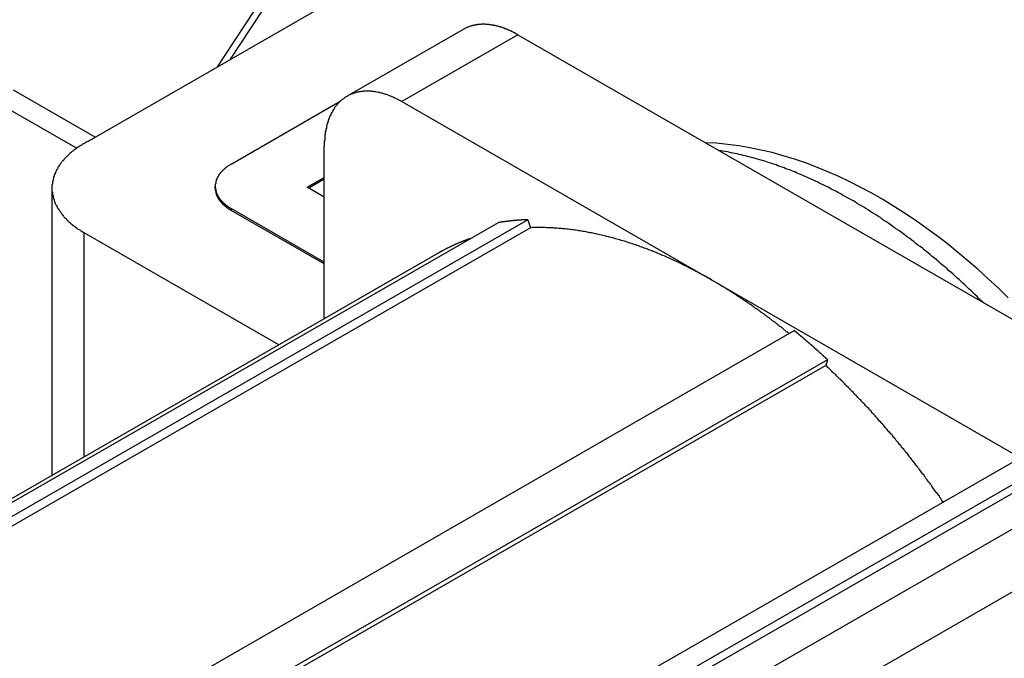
# Model space of a CAD drawing. Extents: x 553 to 1147, y -554 to 286.
# Tile 18 of 49: x 1060 to 1078, y -191 to -180. Entities that reach past the tile are written whole.
import ezdxf

# ---------------------------------------------------------------- set-up
doc = ezdxf.new("R2010")
doc.units = 0
doc.header["$LTSCALE"] = 2
doc.layers.add('ETROIT_VISIBLE__ISO_', color=7, linetype='CONTINUOUS')
doc.layers.add('VISIBLE__ISO_', color=7, linetype='CONTINUOUS')

msp = doc.modelspace()

# ---------------------------------------------------------------- linework, layer by layer
at = {"layer": 'ETROIT_VISIBLE__ISO_'}
for p, q in [((1113.484, -167.842), (1068.936, -193.496)), ((1063.642, -180.557), (1065.395, -177.89)), ((1068.887, -180.11), (1066.766, -181.332)), ((1059.438, -181.379), (1060.833, -182.182)), ((1061.116, -182.019), (1061.109, -182.015)), ((1063.655, -183.318), (1063.655, -183.285)), ((1060.968, -187.822), (1060.968, -183.725))]:
    msp.add_line(p, q, dxfattribs=at)
msp.add_polyline3d([(1077.38, -184.999, 0), (1077.34, -184.963, 0), (1077.3, -184.927, 0), (1077.27, -184.892, 0), (1077.23, -184.857, 0), (1077.2, -184.822, 0), (1077.16, -184.787, 0), (1077.12, -184.752, 0), (1077.09, -184.718, 0), (1077.05, -184.683, 0), (1077.01, -184.649, 0), (1076.98, -184.615, 0), (1076.94, -184.582, 0), (1076.9, -184.548, 0), (1076.86, -184.515, 0), (1076.83, -184.482, 0), (1076.79, -184.449, 0), (1076.75, -184.416, 0), (1076.72, -184.384, 0), (1076.68, -184.351, 0), (1076.64, -184.319, 0), (1076.6, -184.287, 0), (1076.57, -184.256, 0), (1076.53, -184.224, 0), (1076.49, -184.193, 0), (1076.45, -184.162, 0), (1076.42, -184.131, 0), (1076.38, -184.1, 0), (1076.34, -184.07, 0), (1076.3, -184.04, 0), (1076.27, -184.01, 0), (1076.23, -183.98, 0), (1076.19, -183.951, 0), (1076.15, -183.921, 0), (1076.12, -183.892, 0), (1076.08, -183.863, 0), (1076.04, -183.834, 0), (1076, -183.806, 0), (1075.96, -183.778, 0), (1075.93, -183.75, 0), (1075.89, -183.722, 0), (1075.85, -183.694, 0), (1075.81, -183.667, 0), (1075.77, -183.64, 0), (1075.73, -183.613, 0), (1075.7, -183.586, 0), (1075.66, -183.56, 0), (1075.62, -183.534, 0), (1075.58, -183.508, 0), (1075.54, -183.482, 0), (1075.51, -183.456, 0), (1075.47, -183.431, 0), (1075.43, -183.406, 0), (1075.39, -183.381, 0), (1075.35, -183.357, 0), (1075.31, -183.332, 0), (1075.28, -183.308, 0), (1075.24, -183.284, 0), (1075.2, -183.26, 0), (1075.16, -183.237, 0), (1075.12, -183.214, 0), (1075.08, -183.191, 0), (1075.05, -183.168, 0), (1075.01, -183.146, 0), (1074.97, -183.124, 0), (1074.93, -183.102, 0), (1074.89, -183.08, 0), (1074.85, -183.058, 0), (1074.81, -183.037, 0), (1074.78, -183.016, 0), (1074.74, -182.995, 0), (1074.7, -182.975, 0), (1074.66, -182.954, 0), (1074.62, -182.934, 0), (1074.58, -182.915, 0), (1074.55, -182.895, 0), (1074.51, -182.876, 0), (1074.47, -182.857, 0), (1074.43, -182.838, 0), (1074.39, -182.819, 0), (1074.36, -182.801, 0), (1074.32, -182.783, 0), (1074.28, -182.765, 0), (1074.24, -182.748, 0), (1074.2, -182.73, 0), (1074.16, -182.713, 0), (1074.13, -182.697, 0), (1074.09, -182.68, 0), (1074.05, -182.664, 0), (1074.01, -182.648, 0), (1073.97, -182.632, 0), (1073.94, -182.616, 0), (1073.9, -182.601, 0), (1073.86, -182.586, 0), (1073.82, -182.571, 0), (1073.78, -182.557, 0), (1073.75, -182.543, 0), (1073.71, -182.529, 0), (1073.67, -182.515, 0), (1073.63, -182.502, 0), (1073.6, -182.488, 0), (1073.56, -182.475, 0), (1073.52, -182.463, 0), (1073.48, -182.45, 0), (1073.44, -182.438, 0), (1073.41, -182.426, 0), (1073.37, -182.415, 0), (1073.33, -182.403, 0), (1073.3, -182.392, 0), (1073.26, -182.381, 0), (1073.22, -182.371, 0), (1073.18, -182.36, 0), (1073.15, -182.35, 0), (1073.11, -182.341, 0), (1073.07, -182.331, 0), (1073.04, -182.322, 0), (1073, -182.313, 0), (1072.96, -182.304, 0), (1072.92, -182.296, 0), (1072.89, -182.287, 0), (1072.85, -182.279, 0), (1072.81, -182.272, 0), (1072.78, -182.264, 0), (1072.74, -182.257, 0), (1072.71, -182.25, 0), (1072.67, -182.244, 0), (1072.63, -182.237, 0), (1072.6, -182.231, 0), (1072.56, -182.225, 0)], dxfattribs=at)
at = {"layer": 'VISIBLE__ISO_'}
for p, q in [((1114.049, -167.678), (1069.502, -193.331)), ((1112.885, -167.784), (1068.337, -193.437)), ((1114.615, -168.003), (1070.067, -193.657)), ((1070.067, -194.801), (1114.615, -169.148)), ((1065.369, -177.699), (1063.398, -180.697)), ((1061.109, -182.015), (1067.19, -178.513)), ((1067.889, -180.012), (1065.768, -181.234)), ((1068.887, -180.11), (1074.544, -183.368)), ((1061.168, -181.981), (1059.679, -181.124)), ((1063.655, -182.471), (1065.645, -181.325)), ((1066.766, -181.332), (1072.423, -184.589)), ((1065.352, -185.297), (1065.352, -182.153)), ((1065.039, -182.895), (1065.352, -182.715)), ((1065.352, -182.747), (1065.068, -182.911)), ((1060.382, -188.159), (1060.382, -182.911)), ((1063.362, -182.911), (1063.362, -182.878)), ((1065.352, -183.075), (1065.039, -182.895)), ((1065.352, -184.263), (1063.655, -183.285)), ((1065.352, -184.295), (1063.655, -183.318)), ((1069.066, -183.488), (1056.338, -190.818)), ((1069.066, -183.488), (1069.119, -183.634)), ((1074.544, -183.368), (1080.183, -186.615)), ((1068.525, -183.543), (1055.797, -190.872)), ((1069.119, -183.634), (1056.391, -190.964)), ((1064.525, -185.774), (1060.968, -183.725)), ((1067.433, -184.099), (1055.143, -191.176)), ((1072.423, -184.589), (1078.062, -187.837)), ((1073.934, -185.515), (1061.206, -192.844)), ((1074.507, -186.153), (1061.779, -193.482)), ((1074.54, -186.047), (1061.812, -193.376)), ((1074.54, -186.047), (1074.507, -186.153))]:
    msp.add_line(p, q, dxfattribs=at)
at = {"layer": 'VISIBLE__ISO_', "flags": 128}
msp.add_lwpolyline([(1077.839, -184.918), (1077.657, -184.741), (1077.474, -184.568), (1077.288, -184.4), (1077.1, -184.237), (1076.911, -184.079), (1076.72, -183.925), (1076.528, -183.778), (1076.334, -183.635), (1076.139, -183.498), (1075.943, -183.367), (1075.745, -183.241), (1075.547, -183.121), (1075.348, -183.006), (1075.147, -182.898), (1074.946, -182.796), (1074.745, -182.701), (1074.543, -182.611), (1074.34, -182.528), (1074.137, -182.452), (1073.934, -182.382), (1073.731, -182.319), (1073.527, -182.263), (1073.324, -182.215), (1073.12, -182.173), (1072.917, -182.139), (1072.715, -182.112), (1072.513, -182.093), (1072.312, -182.082)], dxfattribs=at)
at = {"layer": 'VISIBLE__ISO_'}
for points in [[(1068.89, -180.11, 0), (1068.88, -180.105, 0), (1068.87, -180.1, 0), (1068.86, -180.096, 0), (1068.85, -180.091, 0), (1068.84, -180.086, 0), (1068.84, -180.081, 0), (1068.83, -180.077, 0), (1068.82, -180.072, 0), (1068.81, -180.068, 0), (1068.8, -180.064, 0), (1068.79, -180.059, 0), (1068.78, -180.055, 0), (1068.77, -180.051, 0), (1068.77, -180.047, 0), (1068.76, -180.042, 0), (1068.75, -180.038, 0), (1068.74, -180.035, 0), (1068.73, -180.031, 0), (1068.72, -180.027, 0), (1068.71, -180.023, 0), (1068.71, -180.019, 0), (1068.7, -180.016, 0), (1068.69, -180.012, 0), (1068.68, -180.009, 0), (1068.67, -180.005, 0), (1068.66, -180.002, 0), (1068.65, -179.999, 0), (1068.65, -179.995, 0), (1068.64, -179.992, 0), (1068.63, -179.989, 0), (1068.62, -179.986, 0), (1068.61, -179.983, 0), (1068.6, -179.98, 0), (1068.6, -179.977, 0), (1068.59, -179.974, 0), (1068.58, -179.972, 0), (1068.57, -179.969, 0), (1068.56, -179.967, 0), (1068.55, -179.964, 0), (1068.54, -179.962, 0), (1068.54, -179.959, 0), (1068.53, -179.957, 0), (1068.52, -179.955, 0), (1068.51, -179.953, 0), (1068.5, -179.95, 0), (1068.49, -179.948, 0), (1068.49, -179.946, 0), (1068.48, -179.944, 0), (1068.47, -179.943, 0), (1068.46, -179.941, 0), (1068.45, -179.939, 0), (1068.44, -179.938, 0), (1068.44, -179.936, 0), (1068.43, -179.934, 0), (1068.42, -179.933, 0), (1068.41, -179.932, 0), (1068.4, -179.93, 0), (1068.4, -179.929, 0), (1068.39, -179.928, 0), (1068.38, -179.927, 0), (1068.37, -179.926, 0), (1068.36, -179.925, 0), (1068.36, -179.924, 0), (1068.35, -179.923, 0), (1068.34, -179.922, 0), (1068.33, -179.922, 0), (1068.32, -179.921, 0), (1068.32, -179.921, 0), (1068.31, -179.92, 0), (1068.3, -179.92, 0), (1068.29, -179.919, 0), (1068.28, -179.919, 0), (1068.28, -179.919, 0), (1068.27, -179.919, 0), (1068.26, -179.919, 0), (1068.25, -179.919, 0), (1068.25, -179.919, 0), (1068.24, -179.919, 0), (1068.23, -179.919, 0), (1068.22, -179.919, 0), (1068.21, -179.92, 0), (1068.21, -179.92, 0), (1068.2, -179.921, 0), (1068.19, -179.921, 0), (1068.18, -179.922, 0), (1068.18, -179.922, 0), (1068.17, -179.923, 0), (1068.16, -179.924, 0), (1068.15, -179.925, 0), (1068.15, -179.926, 0), (1068.14, -179.927, 0), (1068.13, -179.928, 0), (1068.13, -179.929, 0), (1068.12, -179.93, 0), (1068.11, -179.932, 0), (1068.1, -179.933, 0), (1068.1, -179.934, 0), (1068.09, -179.936, 0), (1068.08, -179.938, 0), (1068.07, -179.939, 0), (1068.07, -179.941, 0), (1068.06, -179.943, 0), (1068.05, -179.944, 0), (1068.05, -179.946, 0), (1068.04, -179.948, 0), (1068.03, -179.95, 0), (1068.03, -179.953, 0), (1068.02, -179.955, 0), (1068.01, -179.957, 0), (1068.01, -179.959, 0), (1068, -179.962, 0), (1067.99, -179.964, 0), (1067.99, -179.967, 0), (1067.98, -179.969, 0), (1067.97, -179.972, 0), (1067.97, -179.975, 0), (1067.96, -179.977, 0), (1067.95, -179.98, 0), (1067.95, -179.983, 0), (1067.94, -179.986, 0), (1067.93, -179.989, 0), (1067.93, -179.992, 0), (1067.92, -179.995, 0), (1067.91, -179.999, 0), (1067.91, -180.002, 0), (1067.9, -180.005, 0), (1067.9, -180.009, 0), (1067.89, -180.012, 0)], [(1066.77, -181.332, 0), (1066.75, -181.322, 0), (1066.73, -181.312, 0), (1066.71, -181.303, 0), (1066.7, -181.294, 0), (1066.68, -181.285, 0), (1066.66, -181.276, 0), (1066.64, -181.268, 0), (1066.63, -181.26, 0), (1066.61, -181.252, 0), (1066.59, -181.244, 0), (1066.58, -181.237, 0), (1066.56, -181.23, 0), (1066.54, -181.223, 0), (1066.52, -181.217, 0), (1066.51, -181.21, 0), (1066.49, -181.204, 0), (1066.47, -181.199, 0), (1066.46, -181.193, 0), (1066.44, -181.188, 0), (1066.42, -181.183, 0), (1066.41, -181.178, 0), (1066.39, -181.174, 0), (1066.37, -181.17, 0), (1066.36, -181.166, 0), (1066.34, -181.162, 0), (1066.32, -181.159, 0), (1066.31, -181.156, 0), (1066.29, -181.153, 0), (1066.27, -181.151, 0), (1066.26, -181.148, 0), (1066.24, -181.146, 0), (1066.22, -181.145, 0), (1066.21, -181.143, 0), (1066.19, -181.142, 0), (1066.18, -181.141, 0), (1066.16, -181.141, 0), (1066.15, -181.14, 0), (1066.13, -181.14, 0), (1066.11, -181.141, 0), (1066.1, -181.141, 0), (1066.08, -181.142, 0), (1066.07, -181.143, 0), (1066.05, -181.144, 0), (1066.04, -181.146, 0), (1066.02, -181.148, 0), (1066.01, -181.15, 0), (1065.99, -181.152, 0), (1065.98, -181.155, 0), (1065.97, -181.158, 0), (1065.95, -181.161, 0), (1065.94, -181.165, 0), (1065.92, -181.168, 0), (1065.91, -181.173, 0), (1065.9, -181.177, 0), (1065.88, -181.181, 0), (1065.87, -181.186, 0), (1065.86, -181.191, 0), (1065.84, -181.197, 0), (1065.83, -181.203, 0), (1065.82, -181.208, 0), (1065.8, -181.215, 0), (1065.79, -181.221, 0), (1065.78, -181.228, 0), (1065.77, -181.235, 0), (1065.75, -181.242, 0), (1065.74, -181.25, 0), (1065.73, -181.257, 0), (1065.72, -181.265, 0), (1065.71, -181.274, 0), (1065.7, -181.282, 0), (1065.68, -181.291, 0), (1065.67, -181.3, 0), (1065.66, -181.309, 0), (1065.65, -181.319, 0), (1065.64, -181.329, 0), (1065.63, -181.339, 0), (1065.62, -181.349, 0), (1065.61, -181.36, 0), (1065.6, -181.37, 0), (1065.59, -181.381, 0), (1065.58, -181.393, 0), (1065.57, -181.404, 0), (1065.56, -181.416, 0), (1065.55, -181.428, 0), (1065.54, -181.44, 0), (1065.54, -181.452, 0), (1065.53, -181.465, 0), (1065.52, -181.478, 0), (1065.51, -181.491, 0), (1065.5, -181.504, 0), (1065.5, -181.518, 0), (1065.49, -181.532, 0), (1065.48, -181.546, 0), (1065.47, -181.56, 0), (1065.47, -181.574, 0), (1065.46, -181.589, 0), (1065.45, -181.604, 0), (1065.45, -181.619, 0), (1065.44, -181.634, 0), (1065.43, -181.649, 0), (1065.43, -181.665, 0), (1065.42, -181.681, 0), (1065.42, -181.697, 0), (1065.41, -181.713, 0), (1065.41, -181.729, 0), (1065.4, -181.746, 0), (1065.4, -181.763, 0), (1065.39, -181.78, 0), (1065.39, -181.797, 0), (1065.39, -181.814, 0), (1065.38, -181.832, 0), (1065.38, -181.849, 0), (1065.38, -181.867, 0), (1065.37, -181.885, 0), (1065.37, -181.903, 0), (1065.37, -181.921, 0), (1065.36, -181.94, 0), (1065.36, -181.959, 0), (1065.36, -181.977, 0), (1065.36, -181.996, 0), (1065.36, -182.015, 0), (1065.36, -182.034, 0), (1065.35, -182.054, 0), (1065.35, -182.073, 0), (1065.35, -182.093, 0), (1065.35, -182.113, 0), (1065.35, -182.133, 0), (1065.35, -182.153, 0)], [(1061.12, -182.019, 0), (1061.1, -182.029, 0), (1061.08, -182.038, 0), (1061.06, -182.048, 0), (1061.04, -182.058, 0), (1061.02, -182.068, 0), (1061, -182.079, 0), (1060.98, -182.089, 0), (1060.96, -182.1, 0), (1060.94, -182.111, 0), (1060.93, -182.121, 0), (1060.91, -182.132, 0), (1060.89, -182.144, 0), (1060.87, -182.155, 0), (1060.86, -182.166, 0), (1060.84, -182.178, 0), (1060.82, -182.19, 0), (1060.81, -182.201, 0), (1060.79, -182.213, 0), (1060.77, -182.225, 0), (1060.76, -182.237, 0), (1060.74, -182.25, 0), (1060.73, -182.262, 0), (1060.71, -182.274, 0), (1060.7, -182.287, 0), (1060.69, -182.3, 0), (1060.67, -182.313, 0), (1060.66, -182.325, 0), (1060.65, -182.338, 0), (1060.63, -182.352, 0), (1060.62, -182.365, 0), (1060.61, -182.378, 0), (1060.6, -182.391, 0), (1060.59, -182.405, 0), (1060.57, -182.418, 0), (1060.56, -182.432, 0), (1060.55, -182.446, 0), (1060.54, -182.46, 0), (1060.53, -182.473, 0), (1060.52, -182.487, 0), (1060.51, -182.501, 0), (1060.5, -182.515, 0), (1060.49, -182.53, 0), (1060.49, -182.544, 0), (1060.48, -182.558, 0), (1060.47, -182.572, 0), (1060.46, -182.587, 0), (1060.46, -182.601, 0), (1060.45, -182.616, 0), (1060.44, -182.63, 0), (1060.44, -182.645, 0), (1060.43, -182.66, 0), (1060.42, -182.674, 0), (1060.42, -182.689, 0), (1060.41, -182.704, 0), (1060.41, -182.719, 0), (1060.41, -182.733, 0), (1060.4, -182.748, 0), (1060.4, -182.763, 0), (1060.4, -182.778, 0), (1060.39, -182.793, 0), (1060.39, -182.808, 0), (1060.39, -182.823, 0), (1060.39, -182.838, 0), (1060.38, -182.853, 0), (1060.38, -182.868, 0), (1060.38, -182.883, 0), (1060.38, -182.898, 0), (1060.38, -182.913, 0), (1060.38, -182.928, 0), (1060.38, -182.943, 0), (1060.38, -182.958, 0), (1060.38, -182.973, 0), (1060.39, -182.988, 0), (1060.39, -183.003, 0), (1060.39, -183.018, 0), (1060.39, -183.033, 0), (1060.4, -183.048, 0), (1060.4, -183.063, 0), (1060.4, -183.078, 0), (1060.41, -183.093, 0), (1060.41, -183.108, 0), (1060.42, -183.122, 0), (1060.42, -183.137, 0), (1060.43, -183.152, 0), (1060.43, -183.167, 0), (1060.44, -183.181, 0), (1060.44, -183.196, 0), (1060.45, -183.21, 0), (1060.46, -183.225, 0), (1060.47, -183.239, 0), (1060.47, -183.254, 0), (1060.48, -183.268, 0), (1060.49, -183.282, 0), (1060.5, -183.297, 0), (1060.51, -183.311, 0), (1060.52, -183.325, 0), (1060.53, -183.339, 0), (1060.54, -183.353, 0), (1060.55, -183.366, 0), (1060.56, -183.38, 0), (1060.57, -183.394, 0), (1060.58, -183.408, 0), (1060.59, -183.421, 0), (1060.6, -183.434, 0), (1060.61, -183.448, 0), (1060.63, -183.461, 0), (1060.64, -183.474, 0), (1060.65, -183.487, 0), (1060.66, -183.5, 0), (1060.68, -183.513, 0), (1060.69, -183.526, 0), (1060.71, -183.539, 0), (1060.72, -183.551, 0), (1060.73, -183.564, 0), (1060.75, -183.576, 0), (1060.76, -183.588, 0), (1060.78, -183.6, 0), (1060.8, -183.612, 0), (1060.81, -183.624, 0), (1060.83, -183.636, 0), (1060.84, -183.647, 0), (1060.86, -183.659, 0), (1060.88, -183.67, 0), (1060.9, -183.682, 0), (1060.91, -183.693, 0), (1060.93, -183.704, 0), (1060.95, -183.714, 0), (1060.97, -183.725, 0)], [(1063.65, -182.471, 0), (1063.65, -182.476, 0), (1063.64, -182.481, 0), (1063.63, -182.486, 0), (1063.62, -182.491, 0), (1063.61, -182.497, 0), (1063.6, -182.502, 0), (1063.6, -182.507, 0), (1063.59, -182.513, 0), (1063.58, -182.518, 0), (1063.57, -182.524, 0), (1063.57, -182.529, 0), (1063.56, -182.535, 0), (1063.55, -182.541, 0), (1063.54, -182.546, 0), (1063.54, -182.552, 0), (1063.53, -182.558, 0), (1063.52, -182.564, 0), (1063.52, -182.57, 0), (1063.51, -182.576, 0), (1063.5, -182.582, 0), (1063.5, -182.588, 0), (1063.49, -182.594, 0), (1063.49, -182.6, 0), (1063.48, -182.607, 0), (1063.47, -182.613, 0), (1063.47, -182.619, 0), (1063.46, -182.625, 0), (1063.46, -182.632, 0), (1063.45, -182.638, 0), (1063.45, -182.645, 0), (1063.44, -182.651, 0), (1063.44, -182.658, 0), (1063.43, -182.664, 0), (1063.43, -182.671, 0), (1063.42, -182.677, 0), (1063.42, -182.684, 0), (1063.42, -182.691, 0), (1063.41, -182.697, 0), (1063.41, -182.704, 0), (1063.4, -182.711, 0), (1063.4, -182.718, 0), (1063.4, -182.724, 0), (1063.39, -182.731, 0), (1063.39, -182.738, 0), (1063.39, -182.745, 0), (1063.39, -182.752, 0), (1063.38, -182.759, 0), (1063.38, -182.766, 0), (1063.38, -182.773, 0), (1063.38, -182.78, 0), (1063.37, -182.787, 0), (1063.37, -182.794, 0), (1063.37, -182.801, 0), (1063.37, -182.808, 0), (1063.37, -182.815, 0), (1063.37, -182.822, 0), (1063.37, -182.829, 0), (1063.36, -182.836, 0), (1063.36, -182.843, 0), (1063.36, -182.85, 0), (1063.36, -182.857, 0), (1063.36, -182.864, 0), (1063.36, -182.871, 0), (1063.36, -182.878, 0), (1063.36, -182.885, 0), (1063.36, -182.892, 0), (1063.36, -182.899, 0), (1063.36, -182.906, 0), (1063.36, -182.913, 0), (1063.36, -182.92, 0), (1063.37, -182.927, 0), (1063.37, -182.934, 0), (1063.37, -182.942, 0), (1063.37, -182.949, 0), (1063.37, -182.956, 0), (1063.37, -182.963, 0), (1063.37, -182.97, 0), (1063.38, -182.976, 0), (1063.38, -182.983, 0), (1063.38, -182.99, 0), (1063.38, -182.997, 0), (1063.39, -183.004, 0), (1063.39, -183.011, 0), (1063.39, -183.018, 0), (1063.39, -183.025, 0), (1063.4, -183.032, 0), (1063.4, -183.038, 0), (1063.4, -183.045, 0), (1063.41, -183.052, 0), (1063.41, -183.059, 0), (1063.42, -183.065, 0), (1063.42, -183.072, 0), (1063.42, -183.079, 0), (1063.43, -183.085, 0), (1063.43, -183.092, 0), (1063.44, -183.098, 0), (1063.44, -183.105, 0), (1063.45, -183.111, 0), (1063.45, -183.118, 0), (1063.46, -183.124, 0), (1063.46, -183.131, 0), (1063.47, -183.137, 0), (1063.47, -183.143, 0), (1063.48, -183.15, 0), (1063.49, -183.156, 0), (1063.49, -183.162, 0), (1063.5, -183.168, 0), (1063.5, -183.174, 0), (1063.51, -183.18, 0), (1063.52, -183.186, 0), (1063.52, -183.192, 0), (1063.53, -183.198, 0), (1063.54, -183.204, 0), (1063.54, -183.21, 0), (1063.55, -183.215, 0), (1063.56, -183.221, 0), (1063.57, -183.227, 0), (1063.57, -183.232, 0), (1063.58, -183.238, 0), (1063.59, -183.243, 0), (1063.6, -183.249, 0), (1063.6, -183.254, 0), (1063.61, -183.26, 0), (1063.62, -183.265, 0), (1063.63, -183.27, 0), (1063.64, -183.275, 0), (1063.65, -183.28, 0), (1063.65, -183.285, 0)], [(1063.36, -182.911, 0), (1063.36, -182.914, 0), (1063.36, -182.918, 0), (1063.36, -182.921, 0), (1063.36, -182.925, 0), (1063.36, -182.928, 0), (1063.36, -182.932, 0), (1063.36, -182.935, 0), (1063.36, -182.939, 0), (1063.36, -182.943, 0), (1063.36, -182.946, 0), (1063.36, -182.95, 0), (1063.36, -182.953, 0), (1063.37, -182.957, 0), (1063.37, -182.96, 0), (1063.37, -182.964, 0), (1063.37, -182.967, 0), (1063.37, -182.971, 0), (1063.37, -182.974, 0), (1063.37, -182.978, 0), (1063.37, -182.981, 0), (1063.37, -182.985, 0), (1063.37, -182.988, 0), (1063.37, -182.992, 0), (1063.37, -182.995, 0), (1063.37, -182.999, 0), (1063.37, -183.002, 0), (1063.38, -183.006, 0), (1063.38, -183.009, 0), (1063.38, -183.013, 0), (1063.38, -183.016, 0), (1063.38, -183.02, 0), (1063.38, -183.023, 0), (1063.38, -183.027, 0), (1063.38, -183.03, 0), (1063.38, -183.033, 0), (1063.39, -183.037, 0), (1063.39, -183.04, 0), (1063.39, -183.044, 0), (1063.39, -183.047, 0), (1063.39, -183.051, 0), (1063.39, -183.054, 0), (1063.39, -183.058, 0), (1063.4, -183.061, 0), (1063.4, -183.064, 0), (1063.4, -183.068, 0), (1063.4, -183.071, 0), (1063.4, -183.075, 0), (1063.4, -183.078, 0), (1063.41, -183.081, 0), (1063.41, -183.085, 0), (1063.41, -183.088, 0), (1063.41, -183.091, 0), (1063.41, -183.095, 0), (1063.42, -183.098, 0), (1063.42, -183.101, 0), (1063.42, -183.105, 0), (1063.42, -183.108, 0), (1063.42, -183.111, 0), (1063.43, -183.115, 0), (1063.43, -183.118, 0), (1063.43, -183.121, 0), (1063.43, -183.125, 0), (1063.44, -183.128, 0), (1063.44, -183.131, 0), (1063.44, -183.134, 0), (1063.44, -183.138, 0), (1063.45, -183.141, 0), (1063.45, -183.144, 0), (1063.45, -183.147, 0), (1063.45, -183.151, 0), (1063.46, -183.154, 0), (1063.46, -183.157, 0), (1063.46, -183.16, 0), (1063.46, -183.163, 0), (1063.47, -183.166, 0), (1063.47, -183.17, 0), (1063.47, -183.173, 0), (1063.47, -183.176, 0), (1063.48, -183.179, 0), (1063.48, -183.182, 0), (1063.48, -183.185, 0), (1063.49, -183.188, 0), (1063.49, -183.192, 0), (1063.49, -183.195, 0), (1063.49, -183.198, 0), (1063.5, -183.201, 0), (1063.5, -183.204, 0), (1063.5, -183.207, 0), (1063.51, -183.21, 0), (1063.51, -183.213, 0), (1063.51, -183.216, 0), (1063.52, -183.219, 0), (1063.52, -183.222, 0), (1063.52, -183.225, 0), (1063.53, -183.228, 0), (1063.53, -183.231, 0), (1063.53, -183.234, 0), (1063.54, -183.237, 0), (1063.54, -183.239, 0), (1063.54, -183.242, 0), (1063.55, -183.245, 0), (1063.55, -183.248, 0), (1063.56, -183.251, 0), (1063.56, -183.254, 0), (1063.56, -183.257, 0), (1063.57, -183.259, 0), (1063.57, -183.262, 0), (1063.57, -183.265, 0), (1063.58, -183.268, 0), (1063.58, -183.271, 0), (1063.59, -183.273, 0), (1063.59, -183.276, 0), (1063.59, -183.279, 0), (1063.6, -183.282, 0), (1063.6, -183.284, 0), (1063.6, -183.287, 0), (1063.61, -183.29, 0), (1063.61, -183.292, 0), (1063.62, -183.295, 0), (1063.62, -183.297, 0), (1063.63, -183.3, 0), (1063.63, -183.303, 0), (1063.63, -183.305, 0), (1063.64, -183.308, 0), (1063.64, -183.31, 0), (1063.65, -183.313, 0), (1063.65, -183.315, 0), (1063.65, -183.318, 0)], [(1069.07, -183.488, 0), (1069.06, -183.488, 0), (1069.06, -183.488, 0), (1069.05, -183.489, 0), (1069.05, -183.489, 0), (1069.04, -183.489, 0), (1069.04, -183.489, 0), (1069.04, -183.489, 0), (1069.03, -183.489, 0), (1069.03, -183.49, 0), (1069.02, -183.49, 0), (1069.02, -183.49, 0), (1069.01, -183.49, 0), (1069.01, -183.49, 0), (1069.01, -183.491, 0), (1069, -183.491, 0), (1069, -183.491, 0), (1068.99, -183.491, 0), (1068.99, -183.491, 0), (1068.98, -183.492, 0), (1068.98, -183.492, 0), (1068.98, -183.492, 0), (1068.97, -183.492, 0), (1068.97, -183.493, 0), (1068.96, -183.493, 0), (1068.96, -183.493, 0), (1068.95, -183.493, 0), (1068.95, -183.494, 0), (1068.95, -183.494, 0), (1068.94, -183.494, 0), (1068.94, -183.495, 0), (1068.93, -183.495, 0), (1068.93, -183.495, 0), (1068.92, -183.495, 0), (1068.92, -183.496, 0), (1068.92, -183.496, 0), (1068.91, -183.496, 0), (1068.91, -183.497, 0), (1068.9, -183.497, 0), (1068.9, -183.497, 0), (1068.89, -183.498, 0), (1068.89, -183.498, 0), (1068.89, -183.498, 0), (1068.88, -183.499, 0), (1068.88, -183.499, 0), (1068.87, -183.499, 0), (1068.87, -183.5, 0), (1068.86, -183.5, 0), (1068.86, -183.5, 0), (1068.86, -183.501, 0), (1068.85, -183.501, 0), (1068.85, -183.501, 0), (1068.84, -183.502, 0), (1068.84, -183.502, 0), (1068.83, -183.503, 0), (1068.83, -183.503, 0), (1068.83, -183.503, 0), (1068.82, -183.504, 0), (1068.82, -183.504, 0), (1068.81, -183.505, 0), (1068.81, -183.505, 0), (1068.8, -183.505, 0), (1068.8, -183.506, 0), (1068.8, -183.506, 0), (1068.79, -183.507, 0), (1068.79, -183.507, 0), (1068.78, -183.507, 0), (1068.78, -183.508, 0), (1068.78, -183.508, 0), (1068.77, -183.509, 0), (1068.77, -183.509, 0), (1068.76, -183.51, 0), (1068.76, -183.51, 0), (1068.75, -183.511, 0), (1068.75, -183.511, 0), (1068.75, -183.512, 0), (1068.74, -183.512, 0), (1068.74, -183.513, 0), (1068.73, -183.513, 0), (1068.73, -183.514, 0), (1068.72, -183.514, 0), (1068.72, -183.515, 0), (1068.72, -183.515, 0), (1068.71, -183.516, 0), (1068.71, -183.516, 0), (1068.7, -183.517, 0), (1068.7, -183.517, 0), (1068.7, -183.518, 0), (1068.69, -183.518, 0), (1068.69, -183.519, 0), (1068.68, -183.519, 0), (1068.68, -183.52, 0), (1068.67, -183.52, 0), (1068.67, -183.521, 0), (1068.67, -183.521, 0), (1068.66, -183.522, 0), (1068.66, -183.523, 0), (1068.65, -183.523, 0), (1068.65, -183.524, 0), (1068.65, -183.524, 0), (1068.64, -183.525, 0), (1068.64, -183.525, 0), (1068.63, -183.526, 0), (1068.63, -183.527, 0), (1068.62, -183.527, 0), (1068.62, -183.528, 0), (1068.62, -183.528, 0), (1068.61, -183.529, 0), (1068.61, -183.53, 0), (1068.6, -183.53, 0), (1068.6, -183.531, 0), (1068.6, -183.532, 0), (1068.59, -183.532, 0), (1068.59, -183.533, 0), (1068.58, -183.533, 0), (1068.58, -183.534, 0), (1068.57, -183.535, 0), (1068.57, -183.535, 0), (1068.57, -183.536, 0), (1068.56, -183.537, 0), (1068.56, -183.537, 0), (1068.55, -183.538, 0), (1068.55, -183.539, 0), (1068.55, -183.539, 0), (1068.54, -183.54, 0), (1068.54, -183.541, 0), (1068.53, -183.541, 0), (1068.53, -183.542, 0), (1068.53, -183.543, 0)], [(1072.42, -184.589, 0), (1072.4, -184.574, 0), (1072.37, -184.559, 0), (1072.34, -184.544, 0), (1072.32, -184.528, 0), (1072.29, -184.514, 0), (1072.26, -184.499, 0), (1072.23, -184.484, 0), (1072.21, -184.469, 0), (1072.18, -184.455, 0), (1072.15, -184.441, 0), (1072.13, -184.426, 0), (1072.1, -184.412, 0), (1072.07, -184.398, 0), (1072.05, -184.385, 0), (1072.02, -184.371, 0), (1071.99, -184.357, 0), (1071.97, -184.344, 0), (1071.94, -184.33, 0), (1071.91, -184.317, 0), (1071.89, -184.304, 0), (1071.86, -184.291, 0), (1071.83, -184.278, 0), (1071.81, -184.265, 0), (1071.78, -184.253, 0), (1071.75, -184.24, 0), (1071.73, -184.228, 0), (1071.7, -184.215, 0), (1071.67, -184.203, 0), (1071.65, -184.191, 0), (1071.62, -184.179, 0), (1071.59, -184.168, 0), (1071.57, -184.156, 0), (1071.54, -184.144, 0), (1071.51, -184.133, 0), (1071.49, -184.122, 0), (1071.46, -184.111, 0), (1071.43, -184.1, 0), (1071.41, -184.089, 0), (1071.38, -184.078, 0), (1071.35, -184.067, 0), (1071.33, -184.057, 0), (1071.3, -184.046, 0), (1071.27, -184.036, 0), (1071.25, -184.026, 0), (1071.22, -184.016, 0), (1071.19, -184.006, 0), (1071.17, -183.996, 0), (1071.14, -183.987, 0), (1071.11, -183.977, 0), (1071.09, -183.968, 0), (1071.06, -183.958, 0), (1071.04, -183.949, 0), (1071.01, -183.94, 0), (1070.98, -183.931, 0), (1070.96, -183.923, 0), (1070.93, -183.914, 0), (1070.9, -183.906, 0), (1070.88, -183.897, 0), (1070.85, -183.889, 0), (1070.83, -183.881, 0), (1070.8, -183.873, 0), (1070.77, -183.865, 0), (1070.75, -183.857, 0), (1070.72, -183.85, 0), (1070.69, -183.842, 0), (1070.67, -183.835, 0), (1070.64, -183.828, 0), (1070.62, -183.82, 0), (1070.59, -183.814, 0), (1070.56, -183.807, 0), (1070.54, -183.8, 0), (1070.51, -183.793, 0), (1070.49, -183.787, 0), (1070.46, -183.781, 0), (1070.44, -183.774, 0), (1070.41, -183.768, 0), (1070.38, -183.763, 0), (1070.36, -183.757, 0), (1070.33, -183.751, 0), (1070.31, -183.746, 0), (1070.28, -183.74, 0), (1070.26, -183.735, 0), (1070.23, -183.73, 0), (1070.2, -183.725, 0), (1070.18, -183.72, 0), (1070.15, -183.715, 0), (1070.13, -183.71, 0), (1070.1, -183.706, 0), (1070.08, -183.702, 0), (1070.05, -183.697, 0), (1070.03, -183.693, 0), (1070, -183.689, 0), (1069.98, -183.686, 0), (1069.95, -183.682, 0), (1069.93, -183.678, 0), (1069.9, -183.675, 0), (1069.88, -183.671, 0), (1069.85, -183.668, 0), (1069.83, -183.665, 0), (1069.8, -183.662, 0), (1069.78, -183.66, 0), (1069.75, -183.657, 0), (1069.73, -183.654, 0), (1069.7, -183.652, 0), (1069.68, -183.65, 0), (1069.65, -183.648, 0), (1069.63, -183.646, 0), (1069.6, -183.644, 0), (1069.58, -183.642, 0), (1069.55, -183.64, 0), (1069.53, -183.639, 0), (1069.5, -183.638, 0), (1069.48, -183.636, 0), (1069.46, -183.635, 0), (1069.43, -183.634, 0), (1069.41, -183.634, 0), (1069.38, -183.633, 0), (1069.36, -183.632, 0), (1069.33, -183.632, 0), (1069.31, -183.632, 0), (1069.29, -183.631, 0), (1069.26, -183.631, 0), (1069.24, -183.632, 0), (1069.21, -183.632, 0), (1069.19, -183.632, 0), (1069.17, -183.633, 0), (1069.14, -183.633, 0), (1069.12, -183.634, 0)], [(1068.03, -183.83, 0), (1068.02, -183.832, 0), (1068.02, -183.833, 0), (1068.01, -183.835, 0), (1068.01, -183.837, 0), (1068, -183.838, 0), (1068, -183.84, 0), (1067.99, -183.842, 0), (1067.99, -183.844, 0), (1067.98, -183.845, 0), (1067.98, -183.847, 0), (1067.97, -183.849, 0), (1067.97, -183.851, 0), (1067.96, -183.852, 0), (1067.96, -183.854, 0), (1067.95, -183.856, 0), (1067.95, -183.858, 0), (1067.94, -183.859, 0), (1067.94, -183.861, 0), (1067.93, -183.863, 0), (1067.93, -183.865, 0), (1067.92, -183.867, 0), (1067.92, -183.868, 0), (1067.92, -183.87, 0), (1067.91, -183.872, 0), (1067.91, -183.874, 0), (1067.9, -183.876, 0), (1067.9, -183.878, 0), (1067.89, -183.879, 0), (1067.89, -183.881, 0), (1067.88, -183.883, 0), (1067.88, -183.885, 0), (1067.87, -183.887, 0), (1067.87, -183.889, 0), (1067.86, -183.891, 0), (1067.86, -183.893, 0), (1067.85, -183.894, 0), (1067.85, -183.896, 0), (1067.84, -183.898, 0), (1067.84, -183.9, 0), (1067.83, -183.902, 0), (1067.83, -183.904, 0), (1067.82, -183.906, 0), (1067.82, -183.908, 0), (1067.82, -183.91, 0), (1067.81, -183.912, 0), (1067.81, -183.914, 0), (1067.8, -183.916, 0), (1067.8, -183.918, 0), (1067.79, -183.92, 0), (1067.79, -183.922, 0), (1067.78, -183.924, 0), (1067.78, -183.926, 0), (1067.77, -183.928, 0), (1067.77, -183.93, 0), (1067.76, -183.932, 0), (1067.76, -183.934, 0), (1067.75, -183.936, 0), (1067.75, -183.938, 0), (1067.75, -183.94, 0), (1067.74, -183.942, 0), (1067.74, -183.944, 0), (1067.73, -183.946, 0), (1067.73, -183.949, 0), (1067.72, -183.951, 0), (1067.72, -183.953, 0), (1067.71, -183.955, 0), (1067.71, -183.957, 0), (1067.7, -183.959, 0), (1067.7, -183.961, 0), (1067.69, -183.963, 0), (1067.69, -183.966, 0), (1067.69, -183.968, 0), (1067.68, -183.97, 0), (1067.68, -183.972, 0), (1067.67, -183.974, 0), (1067.67, -183.976, 0), (1067.66, -183.979, 0), (1067.66, -183.981, 0), (1067.65, -183.983, 0), (1067.65, -183.985, 0), (1067.64, -183.987, 0), (1067.64, -183.99, 0), (1067.63, -183.992, 0), (1067.63, -183.994, 0), (1067.63, -183.996, 0), (1067.62, -183.999, 0), (1067.62, -184.001, 0), (1067.61, -184.003, 0), (1067.61, -184.005, 0), (1067.6, -184.008, 0), (1067.6, -184.01, 0), (1067.59, -184.012, 0), (1067.59, -184.014, 0), (1067.58, -184.017, 0), (1067.58, -184.019, 0), (1067.58, -184.021, 0), (1067.57, -184.024, 0), (1067.57, -184.026, 0), (1067.56, -184.028, 0), (1067.56, -184.031, 0), (1067.55, -184.033, 0), (1067.55, -184.035, 0), (1067.54, -184.038, 0), (1067.54, -184.04, 0), (1067.53, -184.043, 0), (1067.53, -184.045, 0), (1067.53, -184.047, 0), (1067.52, -184.05, 0), (1067.52, -184.052, 0), (1067.51, -184.055, 0), (1067.51, -184.057, 0), (1067.5, -184.059, 0), (1067.5, -184.062, 0), (1067.49, -184.064, 0), (1067.49, -184.067, 0), (1067.49, -184.069, 0), (1067.48, -184.072, 0), (1067.48, -184.074, 0), (1067.47, -184.077, 0), (1067.47, -184.079, 0), (1067.46, -184.081, 0), (1067.46, -184.084, 0), (1067.45, -184.086, 0), (1067.45, -184.089, 0), (1067.45, -184.091, 0), (1067.44, -184.094, 0), (1067.44, -184.097, 0), (1067.43, -184.099, 0)], [(1073.84, -185.57, 0), (1073.83, -185.561, 0), (1073.82, -185.552, 0), (1073.81, -185.543, 0), (1073.79, -185.534, 0), (1073.78, -185.526, 0), (1073.77, -185.517, 0), (1073.76, -185.508, 0), (1073.75, -185.499, 0), (1073.74, -185.491, 0), (1073.73, -185.482, 0), (1073.72, -185.473, 0), (1073.71, -185.465, 0), (1073.7, -185.456, 0), (1073.69, -185.448, 0), (1073.67, -185.439, 0), (1073.66, -185.43, 0), (1073.65, -185.422, 0), (1073.64, -185.413, 0), (1073.63, -185.405, 0), (1073.62, -185.396, 0), (1073.61, -185.388, 0), (1073.6, -185.379, 0), (1073.59, -185.371, 0), (1073.58, -185.362, 0), (1073.56, -185.354, 0), (1073.55, -185.346, 0), (1073.54, -185.337, 0), (1073.53, -185.329, 0), (1073.52, -185.321, 0), (1073.51, -185.312, 0), (1073.5, -185.304, 0), (1073.49, -185.296, 0), (1073.48, -185.287, 0), (1073.47, -185.279, 0), (1073.45, -185.271, 0), (1073.44, -185.263, 0), (1073.43, -185.254, 0), (1073.42, -185.246, 0), (1073.41, -185.238, 0), (1073.4, -185.23, 0), (1073.39, -185.222, 0), (1073.38, -185.214, 0), (1073.37, -185.206, 0), (1073.36, -185.198, 0), (1073.34, -185.19, 0), (1073.33, -185.182, 0), (1073.32, -185.174, 0), (1073.31, -185.166, 0), (1073.3, -185.158, 0), (1073.29, -185.15, 0), (1073.28, -185.142, 0), (1073.27, -185.134, 0), (1073.26, -185.126, 0), (1073.24, -185.118, 0), (1073.23, -185.11, 0), (1073.22, -185.102, 0), (1073.21, -185.095, 0), (1073.2, -185.087, 0), (1073.19, -185.079, 0), (1073.18, -185.071, 0), (1073.17, -185.064, 0), (1073.16, -185.056, 0), (1073.15, -185.048, 0), (1073.13, -185.04, 0), (1073.12, -185.033, 0), (1073.11, -185.025, 0), (1073.1, -185.017, 0), (1073.09, -185.01, 0), (1073.08, -185.002, 0), (1073.07, -184.995, 0), (1073.06, -184.987, 0), (1073.05, -184.98, 0), (1073.03, -184.972, 0), (1073.02, -184.965, 0), (1073.01, -184.957, 0), (1073, -184.95, 0), (1072.99, -184.942, 0), (1072.98, -184.935, 0), (1072.97, -184.927, 0), (1072.96, -184.92, 0), (1072.95, -184.913, 0), (1072.93, -184.905, 0), (1072.92, -184.898, 0), (1072.91, -184.891, 0), (1072.9, -184.884, 0), (1072.89, -184.876, 0), (1072.88, -184.869, 0), (1072.87, -184.862, 0), (1072.86, -184.855, 0), (1072.85, -184.847, 0), (1072.83, -184.84, 0), (1072.82, -184.833, 0), (1072.81, -184.826, 0), (1072.8, -184.819, 0), (1072.79, -184.812, 0), (1072.78, -184.805, 0), (1072.77, -184.798, 0), (1072.76, -184.791, 0), (1072.75, -184.784, 0), (1072.73, -184.777, 0), (1072.72, -184.77, 0), (1072.71, -184.763, 0), (1072.7, -184.756, 0), (1072.69, -184.749, 0), (1072.68, -184.742, 0), (1072.67, -184.735, 0), (1072.66, -184.728, 0), (1072.65, -184.722, 0), (1072.63, -184.715, 0), (1072.62, -184.708, 0), (1072.61, -184.701, 0), (1072.6, -184.695, 0), (1072.59, -184.688, 0), (1072.58, -184.681, 0), (1072.57, -184.674, 0), (1072.56, -184.668, 0), (1072.55, -184.661, 0), (1072.53, -184.655, 0), (1072.52, -184.648, 0), (1072.51, -184.641, 0), (1072.5, -184.635, 0), (1072.49, -184.628, 0), (1072.48, -184.622, 0), (1072.47, -184.615, 0), (1072.46, -184.609, 0), (1072.45, -184.602, 0), (1072.43, -184.596, 0), (1072.42, -184.589, 0)], [(1074.54, -186.047, 0), (1074.54, -186.043, 0), (1074.53, -186.038, 0), (1074.53, -186.034, 0), (1074.52, -186.029, 0), (1074.52, -186.025, 0), (1074.51, -186.021, 0), (1074.51, -186.016, 0), (1074.5, -186.012, 0), (1074.5, -186.008, 0), (1074.49, -186.003, 0), (1074.49, -185.999, 0), (1074.48, -185.995, 0), (1074.48, -185.99, 0), (1074.47, -185.986, 0), (1074.47, -185.982, 0), (1074.47, -185.977, 0), (1074.46, -185.973, 0), (1074.46, -185.969, 0), (1074.45, -185.965, 0), (1074.45, -185.96, 0), (1074.44, -185.956, 0), (1074.44, -185.952, 0), (1074.43, -185.947, 0), (1074.43, -185.943, 0), (1074.42, -185.939, 0), (1074.42, -185.934, 0), (1074.41, -185.93, 0), (1074.41, -185.926, 0), (1074.4, -185.922, 0), (1074.4, -185.917, 0), (1074.39, -185.913, 0), (1074.39, -185.909, 0), (1074.39, -185.905, 0), (1074.38, -185.9, 0), (1074.38, -185.896, 0), (1074.37, -185.892, 0), (1074.37, -185.888, 0), (1074.36, -185.883, 0), (1074.36, -185.879, 0), (1074.35, -185.875, 0), (1074.35, -185.871, 0), (1074.34, -185.866, 0), (1074.34, -185.862, 0), (1074.33, -185.858, 0), (1074.33, -185.854, 0), (1074.32, -185.849, 0), (1074.32, -185.845, 0), (1074.31, -185.841, 0), (1074.31, -185.837, 0), (1074.31, -185.833, 0), (1074.3, -185.828, 0), (1074.3, -185.824, 0), (1074.29, -185.82, 0), (1074.29, -185.816, 0), (1074.28, -185.812, 0), (1074.28, -185.807, 0), (1074.27, -185.803, 0), (1074.27, -185.799, 0), (1074.26, -185.795, 0), (1074.26, -185.791, 0), (1074.25, -185.787, 0), (1074.25, -185.782, 0), (1074.24, -185.778, 0), (1074.24, -185.774, 0), (1074.23, -185.77, 0), (1074.23, -185.766, 0), (1074.22, -185.762, 0), (1074.22, -185.757, 0), (1074.22, -185.753, 0), (1074.21, -185.749, 0), (1074.21, -185.745, 0), (1074.2, -185.741, 0), (1074.2, -185.737, 0), (1074.19, -185.733, 0), (1074.19, -185.729, 0), (1074.18, -185.724, 0), (1074.18, -185.72, 0), (1074.17, -185.716, 0), (1074.17, -185.712, 0), (1074.16, -185.708, 0), (1074.16, -185.704, 0), (1074.15, -185.7, 0), (1074.15, -185.696, 0), (1074.14, -185.692, 0), (1074.14, -185.687, 0), (1074.13, -185.683, 0), (1074.13, -185.679, 0), (1074.12, -185.675, 0), (1074.12, -185.671, 0), (1074.12, -185.667, 0), (1074.11, -185.663, 0), (1074.11, -185.659, 0), (1074.1, -185.655, 0), (1074.1, -185.651, 0), (1074.09, -185.647, 0), (1074.09, -185.643, 0), (1074.08, -185.639, 0), (1074.08, -185.635, 0), (1074.07, -185.63, 0), (1074.07, -185.626, 0), (1074.06, -185.622, 0), (1074.06, -185.618, 0), (1074.05, -185.614, 0), (1074.05, -185.61, 0), (1074.04, -185.606, 0), (1074.04, -185.602, 0), (1074.03, -185.598, 0), (1074.03, -185.594, 0), (1074.02, -185.59, 0), (1074.02, -185.586, 0), (1074.02, -185.582, 0), (1074.01, -185.578, 0), (1074.01, -185.574, 0), (1074, -185.57, 0), (1074, -185.566, 0), (1073.99, -185.562, 0), (1073.99, -185.558, 0), (1073.98, -185.554, 0), (1073.98, -185.55, 0), (1073.97, -185.546, 0), (1073.97, -185.542, 0), (1073.96, -185.538, 0), (1073.96, -185.534, 0), (1073.95, -185.53, 0), (1073.95, -185.526, 0), (1073.94, -185.522, 0), (1073.94, -185.518, 0), (1073.93, -185.515, 0)], [(1076.65, -188.649, 0), (1076.64, -188.627, 0), (1076.62, -188.605, 0), (1076.61, -188.583, 0), (1076.59, -188.562, 0), (1076.58, -188.54, 0), (1076.56, -188.518, 0), (1076.55, -188.497, 0), (1076.53, -188.475, 0), (1076.51, -188.454, 0), (1076.5, -188.432, 0), (1076.48, -188.411, 0), (1076.47, -188.389, 0), (1076.45, -188.368, 0), (1076.44, -188.347, 0), (1076.42, -188.325, 0), (1076.41, -188.304, 0), (1076.39, -188.283, 0), (1076.37, -188.261, 0), (1076.36, -188.24, 0), (1076.34, -188.219, 0), (1076.33, -188.198, 0), (1076.31, -188.177, 0), (1076.3, -188.156, 0), (1076.28, -188.135, 0), (1076.26, -188.114, 0), (1076.25, -188.093, 0), (1076.23, -188.072, 0), (1076.22, -188.051, 0), (1076.2, -188.03, 0), (1076.19, -188.009, 0), (1076.17, -187.988, 0), (1076.15, -187.967, 0), (1076.14, -187.947, 0), (1076.12, -187.926, 0), (1076.1, -187.905, 0), (1076.09, -187.885, 0), (1076.07, -187.864, 0), (1076.06, -187.843, 0), (1076.04, -187.823, 0), (1076.02, -187.802, 0), (1076.01, -187.782, 0), (1075.99, -187.761, 0), (1075.97, -187.741, 0), (1075.96, -187.721, 0), (1075.94, -187.7, 0), (1075.93, -187.68, 0), (1075.91, -187.66, 0), (1075.89, -187.64, 0), (1075.88, -187.619, 0), (1075.86, -187.599, 0), (1075.84, -187.579, 0), (1075.83, -187.559, 0), (1075.81, -187.539, 0), (1075.79, -187.519, 0), (1075.78, -187.499, 0), (1075.76, -187.479, 0), (1075.74, -187.459, 0), (1075.73, -187.439, 0), (1075.71, -187.42, 0), (1075.69, -187.4, 0), (1075.68, -187.38, 0), (1075.66, -187.36, 0), (1075.64, -187.341, 0), (1075.63, -187.321, 0), (1075.61, -187.302, 0), (1075.59, -187.282, 0), (1075.58, -187.263, 0), (1075.56, -187.243, 0), (1075.54, -187.224, 0), (1075.52, -187.204, 0), (1075.51, -187.185, 0), (1075.49, -187.166, 0), (1075.47, -187.146, 0), (1075.46, -187.127, 0), (1075.44, -187.108, 0), (1075.42, -187.089, 0), (1075.41, -187.07, 0), (1075.39, -187.051, 0), (1075.37, -187.032, 0), (1075.35, -187.013, 0), (1075.34, -186.994, 0), (1075.32, -186.975, 0), (1075.3, -186.956, 0), (1075.29, -186.937, 0), (1075.27, -186.919, 0), (1075.25, -186.9, 0), (1075.23, -186.881, 0), (1075.22, -186.862, 0), (1075.2, -186.844, 0), (1075.18, -186.825, 0), (1075.16, -186.807, 0), (1075.15, -186.788, 0), (1075.13, -186.77, 0), (1075.11, -186.752, 0), (1075.09, -186.733, 0), (1075.08, -186.715, 0), (1075.06, -186.697, 0), (1075.04, -186.678, 0), (1075.02, -186.66, 0), (1075.01, -186.642, 0), (1074.99, -186.624, 0), (1074.97, -186.606, 0), (1074.95, -186.588, 0), (1074.94, -186.57, 0), (1074.92, -186.552, 0), (1074.9, -186.534, 0), (1074.88, -186.516, 0), (1074.86, -186.499, 0), (1074.85, -186.481, 0), (1074.83, -186.463, 0), (1074.81, -186.446, 0), (1074.79, -186.428, 0), (1074.78, -186.41, 0), (1074.76, -186.393, 0), (1074.74, -186.375, 0), (1074.72, -186.358, 0), (1074.7, -186.341, 0), (1074.69, -186.323, 0), (1074.67, -186.306, 0), (1074.65, -186.289, 0), (1074.63, -186.272, 0), (1074.62, -186.255, 0), (1074.6, -186.237, 0), (1074.58, -186.22, 0), (1074.56, -186.203, 0), (1074.54, -186.186, 0), (1074.53, -186.17, 0), (1074.51, -186.153, 0)]]:
    msp.add_polyline3d(points, dxfattribs=at)

doc.saveas('drawing.dxf')
